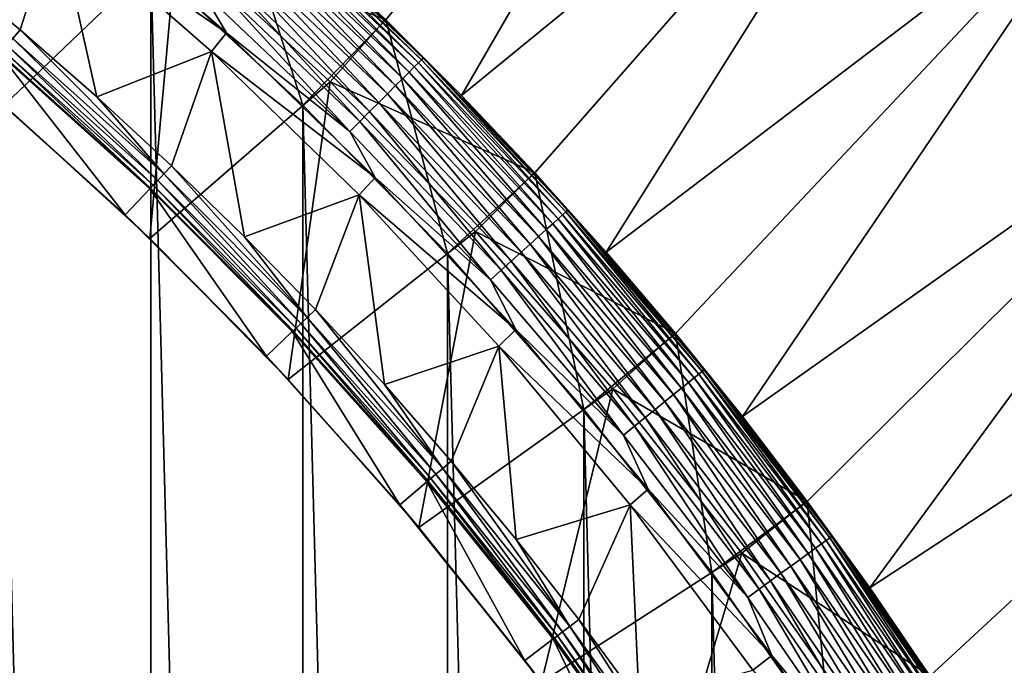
# Model space of a CAD drawing. Header units: metres. Extents: x -24 to 236, y -24 to 24.
# Tile 247 of 256: x 170.22 to 174.35, y 9.36 to 12.07. Entities that reach past the tile are written whole.
import ezdxf

# ---------------------------------------------------------------- set-up
doc = ezdxf.new("R2010")
doc.units = ezdxf.units.M
doc.layers.add('solid_10392024', color=7, linetype='CONTINUOUS')

msp = doc.modelspace()

# ---------------------------------------------------------------- linework, layer by layer
at = {"layer": 'solid_10392024'}
for points in [[(140.5, -23.5), (140.5, 23.5), (179.5, 23.5)], [(179.5, -23.5), (140.5, -23.5), (179.5, 23.5)], [(171.42955, 12.380944, 7.2), (171.755096, 12.072296, 7.2), (173.469315, 14.169683, 4.5)], [(171.755096, 12.072296, 7.2), (172.072296, 11.755091, 7.2), (173.469315, 14.169683, 4.5)], [(172.072296, 11.755091, 7.2), (174.169724, 13.46928, 4.5), (173.469315, 14.169683, 4.5)], [(172.072296, 11.755091, 7.2), (172.380951, 11.429554, 7.2), (174.169724, 13.46928, 4.5)], [(172.380951, 11.429554, 7.2), (172.680817, 11.095917, 7.2), (174.169724, 13.46928, 4.5)], [(172.680817, 11.095917, 7.2), (174.833694, 12.734358, 4.5), (174.169724, 13.46928, 4.5)], [(170.150574, 11.713918, 33.650002), (170.200882, 12.968891, 32.650002), (170.875992, 12.408164, 32.650002)], [(170.766663, -12.304524, 45.650002), (170.766663, 12.304524, 45.650002), (170.096527, 12.860106, 45.650002)], [(170.096527, -12.860106, 45.650002), (170.766663, -12.304524, 45.650002), (170.096527, 12.860106, 45.650002)], [(172.680817, 11.095917, 7.2), (172.97171, 10.754415, 7.2), (174.833694, 12.734358, 4.5)], [(172.97171, 10.754415, 7.2), (173.253387, 10.40529, 7.2), (174.833694, 12.734358, 4.5)], [(173.253387, 10.40529, 7.2), (175.459641, 11.966701, 4.5), (174.833694, 12.734358, 4.5)], [(171.406204, 11.714132, 45.650002), (171.095932, 12.680799, 45.150002), (170.766663, 12.304524, 45.650002)], [(171.095932, 12.680799, 45.150002), (171.755066, 12.072324, 45.150002), (171.753693, 12.073656, 32.650002)], [(171.406204, 11.714132, 45.650002), (171.755066, 12.072324, 45.150002), (171.095932, 12.680799, 45.150002)], [(170.371475, 12.509792, 31.9), (171.085754, 12.017838, 31.9), (170.430099, 12.591088, 31.9)], [(170.980606, 12.195206, 31.896355), (170.430099, 12.591088, 31.9), (171.085754, 12.017838, 31.9)], [(169.888824, 12.302241, 31.092821), (170.218323, 12.029946, 31.092821), (170.371475, 12.509792, 31.9)], [(170.218323, 12.029946, 31.092821), (170.540344, 11.748829, 31.092821), (170.371475, 12.509792, 31.9)], [(170.371475, 12.509792, 31.9), (171.022705, 11.939938, 31.9), (171.085754, 12.017838, 31.9)], [(170.540344, 11.748829, 31.092821), (171.022705, 11.939938, 31.9), (170.371475, 12.509792, 31.9)], [(171.236679, 12.479596, 31.631933), (171.874405, 11.874411, 31.631933), (171.253235, 12.497987, 31.576794)], [(171.253235, 12.497987, 31.576794), (171.891907, 11.891911, 31.576794), (171.265228, 12.5113, 31.519072)], [(171.874405, 11.874411, 31.631933), (171.891907, 11.891911, 31.576794), (171.253235, 12.497987, 31.576794)], [(171.265228, 12.5113, 31.519072), (171.904572, 11.904577, 31.519072), (171.272461, 12.519341, 31.459608)], [(171.891907, 11.891911, 31.576794), (171.904572, 11.904577, 31.519072), (171.265228, 12.5113, 31.519072)], [(171.272461, 12.519341, 31.459608), (171.912231, 11.912228, 31.459608), (171.42955, 12.380944, 31.4)], [(171.904572, 11.904577, 31.519072), (171.912231, 11.912228, 31.459608), (171.272461, 12.519341, 31.459608)], [(171.190872, 12.428722, 31.731291), (171.826004, 11.826004, 31.731291), (171.21579, 12.456394, 31.683683)], [(171.21579, 12.456394, 31.683683), (171.852341, 11.852334, 31.683683), (171.236679, 12.479596, 31.631933)], [(171.826004, 11.826004, 31.731291), (171.852341, 11.852334, 31.683683), (171.21579, 12.456394, 31.683683)], [(171.852341, 11.852334, 31.683683), (171.874405, 11.874411, 31.631933), (171.236679, 12.479596, 31.631933)], [(171.162292, 12.396984, 31.774055), (171.795807, 11.795805, 31.774055), (171.190872, 12.428722, 31.731291)], [(171.795807, 11.795805, 31.774055), (171.826004, 11.826004, 31.731291), (171.190872, 12.428722, 31.731291)], [(170.76297, 11.153852, 33.650002), (170.150574, 11.713918, 33.650002), (170.875992, 12.408164, 32.650002)], [(170.76297, 11.153852, 33.650002), (170.875992, 12.408164, 32.650002), (171.520355, 11.812342, 32.650002)], [(171.520355, 11.812342, 32.650002), (170.875992, 12.408164, 32.650002), (171.753693, 12.073656, 32.650002)], [(171.130478, 12.361643, 31.811354), (171.762177, 11.762177, 31.811354), (171.162292, 12.396984, 31.774055)], [(171.762177, 11.762177, 31.811354), (171.795807, 11.795805, 31.774055), (171.162292, 12.396984, 31.774055)], [(172.072296, 11.755091, 31.4), (171.755096, 12.072296, 7.2), (171.42955, 12.380944, 7.2)], [(171.42955, 12.380944, 31.4), (172.072296, 11.755091, 31.4), (171.42955, 12.380944, 7.2)], [(171.912231, 11.912228, 31.459608), (172.072296, 11.755091, 31.4), (171.42955, 12.380944, 31.4)], [(171.095871, 12.323215, 31.842644), (171.725616, 11.725614, 31.842644), (171.130478, 12.361643, 31.811354)], [(171.725616, 11.725614, 31.842644), (171.762177, 11.762177, 31.811354), (171.130478, 12.361643, 31.811354)], [(170.187653, 11.993826, 30.999844), (170.218323, 12.029946, 31.092821), (169.888824, 12.302241, 31.092821)], [(171.406204, -11.714132, 45.650002), (171.406204, 11.714132, 45.650002), (170.766663, 12.304524, 45.650002)], [(170.766663, -12.304524, 45.650002), (171.406204, -11.714132, 45.650002), (170.766663, 12.304524, 45.650002)], [(171.059006, 12.282263, 31.867466), (171.686646, 11.686647, 31.867466), (171.095871, 12.323215, 31.842644)], [(171.686646, 11.686647, 31.867466), (171.725616, 11.725614, 31.842644), (171.095871, 12.323215, 31.842644)], [(171.020386, 12.239385, 31.885456), (171.645844, 11.645848, 31.885456), (171.059006, 12.282263, 31.867466)], [(171.645844, 11.645848, 31.885456), (171.686646, 11.686647, 31.867466), (171.059006, 12.282263, 31.867466)], [(170.980606, 12.195206, 31.896355), (171.603806, 11.603812, 31.896355), (171.020386, 12.239385, 31.885456)], [(171.603806, 11.603812, 31.896355), (171.645844, 11.645848, 31.885456), (171.020386, 12.239385, 31.885456)], [(170.980606, 12.195206, 31.896355), (171.085754, 12.017838, 31.9), (171.603806, 11.603812, 31.896355)], [(172.013519, 11.090444, 45.650002), (171.755066, 12.072324, 45.150002), (171.406204, 11.714132, 45.650002)], [(171.520355, 11.812342, 32.650002), (171.753693, 12.073656, 32.650002), (172.379639, 11.430965, 32.650002)], [(171.755066, 12.072324, 45.150002), (172.379639, 11.430965, 32.650002), (171.753693, 12.073656, 32.650002)], [(171.755066, 12.072324, 45.150002), (172.380936, 11.429559, 45.150002), (172.379639, 11.430965, 32.650002)], [(172.013519, 11.090444, 45.650002), (172.380936, 11.429559, 45.150002), (171.755066, 12.072324, 45.150002)], [(172.072296, 11.755091, 31.4), (172.072296, 11.755091, 7.2), (171.755096, 12.072296, 7.2)], [(170.822037, 11.424687, 30.999844), (170.218323, 12.029946, 31.092821), (170.187653, 11.993826, 30.999844)], [(170.822037, 11.424687, 30.999844), (170.540344, 11.748829, 31.092821), (170.218323, 12.029946, 31.092821)], [(171.022705, 11.939938, 31.9), (171.709915, 11.410532, 31.9), (171.085754, 12.017838, 31.9)], [(171.603806, 11.603812, 31.896355), (171.085754, 12.017838, 31.9), (171.709915, 11.410532, 31.9)], [(170.16333, 11.965188, 30.902037), (170.145752, 11.944508, 30.800835), (170.777542, 11.37771, 30.800835)], [(170.187653, 11.993826, 30.999844), (170.16333, 11.965188, 30.902037), (170.796204, 11.397409, 30.902037)], [(170.796204, 11.397409, 30.902037), (170.16333, 11.965188, 30.902037), (170.777542, 11.37771, 30.800835)], [(170.822037, 11.424687, 30.999844), (170.187653, 11.993826, 30.999844), (170.796204, 11.397409, 30.902037)], [(173.253387, 10.40529, 7.2), (173.525696, 10.04879, 7.2), (175.459641, 11.966701, 4.5)], [(173.525696, 10.04879, 7.2), (173.788406, 9.685168, 7.2), (175.459641, 11.966701, 4.5)], [(173.788406, 9.685168, 7.2), (176.045959, 11.168249, 4.5), (175.459641, 11.966701, 4.5)], [(170.65921, 11.253036, 30.592821), (170.131592, 11.927839, 30.592821), (170.034485, 11.813512, 30.592821)], [(170.135147, 11.932012, 30.69735), (170.131592, 11.927839, 30.592821), (170.762527, 11.361794, 30.592821)], [(170.65921, 11.253036, 30.592821), (170.762527, 11.361794, 30.592821), (170.131592, 11.927839, 30.592821)], [(170.145752, 11.944508, 30.800835), (170.135147, 11.932012, 30.69735), (170.766266, 11.365807, 30.69735)], [(170.766266, 11.365807, 30.69735), (170.135147, 11.932012, 30.69735), (170.762527, 11.361794, 30.592821)], [(170.777542, 11.37771, 30.800835), (170.145752, 11.944508, 30.800835), (170.766266, 11.365807, 30.69735)], [(170.540344, 11.748829, 31.092821), (170.85463, 11.459094, 31.092821), (171.022705, 11.939938, 31.9)], [(170.85463, 11.459094, 31.092821), (171.16095, 11.160955, 31.092821), (171.022705, 11.939938, 31.9)], [(171.022705, 11.939938, 31.9), (171.64241, 11.336527, 31.9), (171.709915, 11.410532, 31.9)], [(171.16095, 11.160955, 31.092821), (171.64241, 11.336527, 31.9), (171.022705, 11.939938, 31.9)], [(171.874405, 11.874411, 31.631933), (172.479599, 11.236678, 31.631933), (171.891907, 11.891911, 31.576794)], [(171.891907, 11.891911, 31.576794), (172.497986, 11.253239, 31.576794), (171.904572, 11.904577, 31.519072)], [(172.479599, 11.236678, 31.631933), (172.497986, 11.253239, 31.576794), (171.891907, 11.891911, 31.576794)], [(171.904572, 11.904577, 31.519072), (172.511307, 11.265225, 31.519072), (171.912231, 11.912228, 31.459608)], [(172.497986, 11.253239, 31.576794), (172.511307, 11.265225, 31.519072), (171.904572, 11.904577, 31.519072)], [(171.912231, 11.912228, 31.459608), (172.519333, 11.272465, 31.459608), (172.072296, 11.755091, 31.4)], [(172.511307, 11.265225, 31.519072), (172.519333, 11.272465, 31.459608), (171.912231, 11.912228, 31.459608)], [(171.826004, 11.826004, 31.731291), (172.428726, 11.190872, 31.731291), (171.852341, 11.852334, 31.683683)], [(171.852341, 11.852334, 31.683683), (172.45639, 11.215788, 31.683683), (171.874405, 11.874411, 31.631933)], [(172.428726, 11.190872, 31.731291), (172.45639, 11.215788, 31.683683), (171.852341, 11.852334, 31.683683)], [(172.45639, 11.215788, 31.683683), (172.479599, 11.236678, 31.631933), (171.874405, 11.874411, 31.631933)], [(170.65921, 11.253036, 30.592821), (170.034485, 11.813512, 30.592821), (170.150574, 11.713918, 33.650002)], [(171.344482, 10.561852, 33.650002), (170.76297, 11.153852, 33.650002), (171.520355, 11.812342, 32.650002)], [(171.344482, 10.561852, 33.650002), (171.520355, 11.812342, 32.650002), (172.132034, 11.183181, 32.650002)], [(172.132034, 11.183181, 32.650002), (171.520355, 11.812342, 32.650002), (172.379639, 11.430965, 32.650002)], [(171.762177, 11.762177, 31.811354), (172.361649, 11.130473, 31.811354), (171.795807, 11.795805, 31.774055)], [(171.795807, 11.795805, 31.774055), (172.396988, 11.162294, 31.774055), (171.826004, 11.826004, 31.731291)], [(172.361649, 11.130473, 31.811354), (172.396988, 11.162294, 31.774055), (171.795807, 11.795805, 31.774055)], [(172.396988, 11.162294, 31.774055), (172.428726, 11.190872, 31.731291), (171.826004, 11.826004, 31.731291)], [(171.725616, 11.725614, 31.842644), (172.323212, 11.095873, 31.842644), (171.762177, 11.762177, 31.811354)], [(172.323212, 11.095873, 31.842644), (172.361649, 11.130473, 31.811354), (171.762177, 11.762177, 31.811354)], [(172.680817, 11.095917, 31.4), (172.380951, 11.429554, 7.2), (172.072296, 11.755091, 7.2)], [(172.072296, 11.755091, 31.4), (172.680817, 11.095917, 31.4), (172.072296, 11.755091, 7.2)], [(172.519333, 11.272465, 31.459608), (172.680817, 11.095917, 31.4), (172.072296, 11.755091, 31.4)], [(170.65921, 11.253036, 30.592821), (170.150574, 11.713918, 33.650002), (170.76297, 11.153852, 33.650002)], [(170.822037, 11.424687, 30.999844), (170.85463, 11.459094, 31.092821), (170.540344, 11.748829, 31.092821)], [(172.013519, -11.090444, 45.650002), (172.013519, 11.090444, 45.650002), (171.406204, 11.714132, 45.650002)], [(171.406204, -11.714132, 45.650002), (172.013519, -11.090444, 45.650002), (171.406204, 11.714132, 45.650002)], [(171.686646, 11.686647, 31.867466), (172.282257, 11.058999, 31.867466), (171.725616, 11.725614, 31.842644)], [(172.282257, 11.058999, 31.867466), (172.323212, 11.095873, 31.842644), (171.725616, 11.725614, 31.842644)], [(171.645844, 11.645848, 31.885456), (172.23938, 11.020391, 31.885456), (171.686646, 11.686647, 31.867466)], [(172.23938, 11.020391, 31.885456), (172.282257, 11.058999, 31.867466), (171.686646, 11.686647, 31.867466)], [(171.603806, 11.603812, 31.896355), (172.195206, 10.980613, 31.896355), (171.645844, 11.645848, 31.885456)], [(172.195206, 10.980613, 31.896355), (172.23938, 11.020391, 31.885456), (171.645844, 11.645848, 31.885456)], [(171.603806, 11.603812, 31.896355), (171.709915, 11.410532, 31.9), (172.195206, 10.980613, 31.896355)], [(170.822037, 11.424687, 30.999844), (170.796204, 11.397409, 30.902037), (171.397415, 10.7962, 30.902037)], [(171.424683, 10.822039, 30.999844), (170.85463, 11.459094, 31.092821), (170.822037, 11.424687, 30.999844)], [(171.424683, 10.822039, 30.999844), (170.822037, 11.424687, 30.999844), (171.397415, 10.7962, 30.902037)], [(171.424683, 10.822039, 30.999844), (171.16095, 11.160955, 31.092821), (170.85463, 11.459094, 31.092821)], [(172.586853, 10.435217, 45.650002), (172.380936, 11.429559, 45.150002), (172.013519, 11.090444, 45.650002)], [(172.132034, 11.183181, 32.650002), (172.379639, 11.430965, 32.650002), (172.970612, 10.755733, 32.650002)], [(172.380936, 11.429559, 45.150002), (172.970612, 10.755733, 32.650002), (172.379639, 11.430965, 32.650002)], [(172.380936, 11.429559, 45.150002), (172.971756, 10.754346, 45.150002), (172.970612, 10.755733, 32.650002)], [(172.586853, 10.435217, 45.650002), (172.971756, 10.754346, 45.150002), (172.380936, 11.429559, 45.150002)], [(172.680817, 11.095917, 31.4), (172.680817, 11.095917, 7.2), (172.380951, 11.429554, 7.2)], [(170.796204, 11.397409, 30.902037), (170.777542, 11.37771, 30.800835), (171.377716, 10.777539, 30.800835)], [(171.397415, 10.7962, 30.902037), (170.796204, 11.397409, 30.902037), (171.377716, 10.777539, 30.800835)], [(171.64241, 11.336527, 31.9), (172.300858, 10.770857, 31.9), (171.709915, 11.410532, 31.9)], [(172.195206, 10.980613, 31.896355), (171.709915, 11.410532, 31.9), (172.300858, 10.770857, 31.9)], [(171.252945, 10.659323, 30.592821), (170.762527, 11.361794, 30.592821), (170.65921, 11.253036, 30.592821)], [(170.766266, 11.365807, 30.69735), (170.762527, 11.361794, 30.592821), (171.361847, 10.762466, 30.592821)], [(171.252945, 10.659323, 30.592821), (171.361847, 10.762466, 30.592821), (170.762527, 11.361794, 30.592821)], [(170.777542, 11.37771, 30.800835), (170.766266, 11.365807, 30.69735), (171.365799, 10.766264, 30.69735)], [(171.365799, 10.766264, 30.69735), (170.766266, 11.365807, 30.69735), (171.361847, 10.762466, 30.592821)], [(171.377716, 10.777539, 30.800835), (170.777542, 11.37771, 30.800835), (171.365799, 10.766264, 30.69735)], [(171.16095, 11.160955, 31.092821), (171.459091, 10.85463, 31.092821), (171.64241, 11.336527, 31.9)], [(171.459091, 10.85463, 31.092821), (171.748825, 10.540345, 31.092821), (171.64241, 11.336527, 31.9)], [(171.64241, 11.336527, 31.9), (172.229141, 10.700942, 31.9), (172.300858, 10.770857, 31.9)], [(171.748825, 10.540345, 31.092821), (172.229141, 10.700942, 31.9), (171.64241, 11.336527, 31.9)], [(172.497986, 11.253239, 31.576794), (173.069809, 10.583722, 31.576794), (172.511307, 11.265225, 31.519072)], [(172.511307, 11.265225, 31.519072), (173.083725, 10.594995, 31.519072), (172.519333, 11.272465, 31.459608)], [(173.069809, 10.583722, 31.576794), (173.083725, 10.594995, 31.519072), (172.511307, 11.265225, 31.519072)], [(172.519333, 11.272465, 31.459608), (173.092133, 10.601805, 31.459608), (172.680817, 11.095917, 31.4)], [(173.083725, 10.594995, 31.519072), (173.092133, 10.601805, 31.459608), (172.519333, 11.272465, 31.459608)], [(171.252945, 10.659323, 30.592821), (170.65921, 11.253036, 30.592821), (170.76297, 11.153852, 33.650002)], [(172.428726, 11.190872, 31.731291), (172.997375, 10.525066, 31.731291), (172.45639, 11.215788, 31.683683)], [(172.45639, 11.215788, 31.683683), (173.026306, 10.5485, 31.683683), (172.479599, 11.236678, 31.631933)], [(172.997375, 10.525066, 31.731291), (173.026306, 10.5485, 31.683683), (172.45639, 11.215788, 31.683683)], [(172.479599, 11.236678, 31.631933), (173.050568, 10.568148, 31.631933), (172.497986, 11.253239, 31.576794)], [(173.026306, 10.5485, 31.683683), (173.050568, 10.568148, 31.631933), (172.479599, 11.236678, 31.631933)], [(173.050568, 10.568148, 31.631933), (173.069809, 10.583722, 31.576794), (172.497986, 11.253239, 31.576794)], [(171.893646, 9.939376, 33.650002), (171.344482, 10.561852, 33.650002), (172.132034, 11.183181, 32.650002)], [(171.893646, 9.939376, 33.650002), (172.132034, 11.183181, 32.650002), (172.709503, 10.522294, 32.650002)], [(172.709503, 10.522294, 32.650002), (172.132034, 11.183181, 32.650002), (172.970612, 10.755733, 32.650002)], [(172.396988, 11.162294, 31.774055), (172.964188, 10.498189, 31.774055), (172.428726, 11.190872, 31.731291)], [(172.964188, 10.498189, 31.774055), (172.997375, 10.525066, 31.731291), (172.428726, 11.190872, 31.731291)], [(171.252945, 10.659323, 30.592821), (170.76297, 11.153852, 33.650002), (171.344482, 10.561852, 33.650002)], [(171.424683, 10.822039, 30.999844), (171.459091, 10.85463, 31.092821), (171.16095, 11.160955, 31.092821)], [(172.361649, 11.130473, 31.811354), (172.927231, 10.468261, 31.811354), (172.396988, 11.162294, 31.774055)], [(172.927231, 10.468261, 31.811354), (172.964188, 10.498189, 31.774055), (172.396988, 11.162294, 31.774055)], [(173.788406, 9.685168, 7.2), (174.041336, 9.314681, 7.2), (176.045959, 11.168249, 4.5)], [(174.041336, 9.314681, 7.2), (174.284332, 8.937593, 7.2), (176.045959, 11.168249, 4.5)], [(174.284332, 8.937593, 7.2), (176.590988, 10.341247, 4.5), (176.045959, 11.168249, 4.5)], [(172.586853, -10.435217, 45.650002), (172.586853, 10.435217, 45.650002), (172.013519, 11.090444, 45.650002)], [(172.013519, -11.090444, 45.650002), (172.586853, -10.435217, 45.650002), (172.013519, 11.090444, 45.650002)], [(172.282257, 11.058999, 31.867466), (172.844208, 10.401039, 31.867466), (172.323212, 11.095873, 31.842644)], [(172.323212, 11.095873, 31.842644), (172.887039, 10.435719, 31.842644), (172.361649, 11.130473, 31.811354)], [(172.844208, 10.401039, 31.867466), (172.887039, 10.435719, 31.842644), (172.323212, 11.095873, 31.842644)], [(172.887039, 10.435719, 31.842644), (172.927231, 10.468261, 31.811354), (172.361649, 11.130473, 31.811354)], [(173.253387, 10.40529, 31.4), (172.97171, 10.754415, 7.2), (172.680817, 11.095917, 7.2)], [(172.680817, 11.095917, 31.4), (173.253387, 10.40529, 31.4), (172.680817, 11.095917, 7.2)], [(173.092133, 10.601805, 31.459608), (173.253387, 10.40529, 31.4), (172.680817, 11.095917, 31.4)], [(172.23938, 11.020391, 31.885456), (172.799377, 10.364728, 31.885456), (172.282257, 11.058999, 31.867466)], [(172.799377, 10.364728, 31.885456), (172.844208, 10.401039, 31.867466), (172.282257, 11.058999, 31.867466)], [(172.195206, 10.980613, 31.896355), (172.753174, 10.327316, 31.896355), (172.23938, 11.020391, 31.885456)], [(172.753174, 10.327316, 31.896355), (172.799377, 10.364728, 31.885456), (172.23938, 11.020391, 31.885456)], [(172.195206, 10.980613, 31.896355), (172.300858, 10.770857, 31.9), (172.753174, 10.327316, 31.896355)], [(171.99382, 10.187648, 30.999844), (171.459091, 10.85463, 31.092821), (171.424683, 10.822039, 30.999844)], [(171.99382, 10.187648, 30.999844), (171.748825, 10.540345, 31.092821), (171.459091, 10.85463, 31.092821)], [(171.424683, 10.822039, 30.999844), (171.397415, 10.7962, 30.902037), (171.965195, 10.163322, 30.902037)], [(171.99382, 10.187648, 30.999844), (171.424683, 10.822039, 30.999844), (171.965195, 10.163322, 30.902037)], [(171.813446, 10.034569, 30.592821), (171.361847, 10.762466, 30.592821), (171.252945, 10.659323, 30.592821)], [(171.365799, 10.766264, 30.69735), (171.361847, 10.762466, 30.592821), (171.927826, 10.131598, 30.592821)], [(171.813446, 10.034569, 30.592821), (171.927826, 10.131598, 30.592821), (171.361847, 10.762466, 30.592821)], [(171.377716, 10.777539, 30.800835), (171.365799, 10.766264, 30.69735), (171.932007, 10.135141, 30.69735)], [(171.932007, 10.135141, 30.69735), (171.365799, 10.766264, 30.69735), (171.927826, 10.131598, 30.592821)], [(171.397415, 10.7962, 30.902037), (171.377716, 10.777539, 30.800835), (171.944504, 10.145757, 30.800835)], [(171.944504, 10.145757, 30.800835), (171.377716, 10.777539, 30.800835), (171.932007, 10.135141, 30.69735)], [(171.965195, 10.163322, 30.902037), (171.397415, 10.7962, 30.902037), (171.944504, 10.145757, 30.800835)], [(172.229141, 10.700942, 31.9), (172.856903, 10.100616, 31.9), (172.300858, 10.770857, 31.9)], [(172.753174, 10.327316, 31.896355), (172.300858, 10.770857, 31.9), (172.856903, 10.100616, 31.9)], [(173.124329, 9.750616, 45.650002), (172.971756, 10.754346, 45.150002), (172.586853, 10.435217, 45.650002)], [(172.709503, 10.522294, 32.650002), (172.970612, 10.755733, 32.650002), (173.524811, 10.049972, 32.650002)], [(172.971756, 10.754346, 45.150002), (173.524811, 10.049972, 32.650002), (172.970612, 10.755733, 32.650002)], [(173.253387, 10.40529, 31.4), (173.253387, 10.40529, 7.2), (172.97171, 10.754415, 7.2)], [(172.971756, 10.754346, 45.150002), (173.52565, 10.048852, 45.150002), (173.524811, 10.049972, 32.650002)], [(173.124329, 9.750616, 45.650002), (173.52565, 10.048852, 45.150002), (172.971756, 10.754346, 45.150002)], [(171.748825, 10.540345, 31.092821), (172.029953, 10.218328, 31.092821), (172.229141, 10.700942, 31.9)], [(172.029953, 10.218328, 31.092821), (172.302246, 9.888818, 31.092821), (172.229141, 10.700942, 31.9)], [(172.229141, 10.700942, 31.9), (172.781555, 10.034653, 31.9), (172.856903, 10.100616, 31.9)], [(172.302246, 9.888818, 31.092821), (172.781555, 10.034653, 31.9), (172.229141, 10.700942, 31.9)], [(171.813446, 10.034569, 30.592821), (171.252945, 10.659323, 30.592821), (171.344482, 10.561852, 33.650002)], [(173.069809, 10.583722, 31.576794), (173.605804, 9.885197, 31.576794), (173.083725, 10.594995, 31.519072)], [(173.083725, 10.594995, 31.519072), (173.6203, 9.895726, 31.519072), (173.092133, 10.601805, 31.459608)], [(173.605804, 9.885197, 31.576794), (173.6203, 9.895726, 31.519072), (173.083725, 10.594995, 31.519072)], [(173.092133, 10.601805, 31.459608), (173.629059, 9.902085, 31.459608), (173.253387, 10.40529, 31.4)], [(173.6203, 9.895726, 31.519072), (173.629059, 9.902085, 31.459608), (173.092133, 10.601805, 31.459608)], [(171.813446, 10.034569, 30.592821), (171.344482, 10.561852, 33.650002), (171.893646, 9.939376, 33.650002)], [(173.026306, 10.5485, 31.683683), (173.560532, 9.852299, 31.683683), (173.050568, 10.568148, 31.631933)], [(173.050568, 10.568148, 31.631933), (173.585785, 9.870649, 31.631933), (173.069809, 10.583722, 31.576794)], [(173.560532, 9.852299, 31.683683), (173.585785, 9.870649, 31.631933), (173.050568, 10.568148, 31.631933)], [(173.585785, 9.870649, 31.631933), (173.605804, 9.885197, 31.576794), (173.069809, 10.583722, 31.576794)], [(171.99382, 10.187648, 30.999844), (172.029953, 10.218328, 31.092821), (171.748825, 10.540345, 31.092821)], [(172.408432, 9.288753, 33.650002), (171.893646, 9.939376, 33.650002), (172.709503, 10.522294, 32.650002)], [(172.408432, 9.288753, 33.650002), (172.709503, 10.522294, 32.650002), (173.251114, 9.831486, 32.650002)], [(173.251114, 9.831486, 32.650002), (172.709503, 10.522294, 32.650002), (173.524811, 10.049972, 32.650002)], [(172.964188, 10.498189, 31.774055), (173.49585, 9.805308, 31.774055), (172.997375, 10.525066, 31.731291)], [(172.997375, 10.525066, 31.731291), (173.530396, 9.830412, 31.731291), (173.026306, 10.5485, 31.683683)], [(173.49585, 9.805308, 31.774055), (173.530396, 9.830412, 31.731291), (172.997375, 10.525066, 31.731291)], [(173.530396, 9.830412, 31.731291), (173.560532, 9.852299, 31.683683), (173.026306, 10.5485, 31.683683)], [(172.927231, 10.468261, 31.811354), (173.457382, 9.777356, 31.811354), (172.964188, 10.498189, 31.774055)], [(173.457382, 9.777356, 31.811354), (173.49585, 9.805308, 31.774055), (172.964188, 10.498189, 31.774055)], [(173.124329, -9.750616, 45.650002), (173.124329, 9.750616, 45.650002), (172.586853, 10.435217, 45.650002)], [(172.586853, -10.435217, 45.650002), (173.124329, -9.750616, 45.650002), (172.586853, 10.435217, 45.650002)], [(172.844208, 10.401039, 31.867466), (173.370956, 9.714571, 31.867466), (172.887039, 10.435719, 31.842644)], [(172.887039, 10.435719, 31.842644), (173.415543, 9.746962, 31.842644), (172.927231, 10.468261, 31.811354)], [(173.370956, 9.714571, 31.867466), (173.415543, 9.746962, 31.842644), (172.887039, 10.435719, 31.842644)], [(173.415543, 9.746962, 31.842644), (173.457382, 9.777356, 31.811354), (172.927231, 10.468261, 31.811354)], [(172.799377, 10.364728, 31.885456), (173.32428, 9.680656, 31.885456), (172.844208, 10.401039, 31.867466)], [(173.32428, 9.680656, 31.885456), (173.370956, 9.714571, 31.867466), (172.844208, 10.401039, 31.867466)], [(173.788406, 9.685168, 31.4), (173.525696, 10.04879, 7.2), (173.253387, 10.40529, 7.2)], [(173.253387, 10.40529, 31.4), (173.788406, 9.685168, 31.4), (173.253387, 10.40529, 7.2)], [(173.629059, 9.902085, 31.459608), (173.788406, 9.685168, 31.4), (173.253387, 10.40529, 31.4)], [(172.753174, 10.327316, 31.896355), (173.276184, 9.645714, 31.896355), (172.799377, 10.364728, 31.885456)], [(173.276184, 9.645714, 31.896355), (173.32428, 9.680656, 31.885456), (172.799377, 10.364728, 31.885456)], [(172.753174, 10.327316, 31.896355), (172.856903, 10.100616, 31.9), (173.276184, 9.645714, 31.896355)], [(174.284332, 8.937593, 7.2), (174.517181, 8.554169, 7.2), (176.590988, 10.341247, 4.5)], [(171.99382, 10.187648, 30.999844), (171.965195, 10.163322, 30.902037), (172.497879, 9.500635, 30.902037)], [(172.527786, 9.523374, 30.999844), (172.029953, 10.218328, 31.092821), (171.99382, 10.187648, 30.999844)], [(172.527786, 9.523374, 30.999844), (171.99382, 10.187648, 30.999844), (172.497879, 9.500635, 30.902037)], [(172.527786, 9.523374, 30.999844), (172.302246, 9.888818, 31.092821), (172.029953, 10.218328, 31.092821)], [(171.944504, 10.145757, 30.800835), (171.932007, 10.135141, 30.69735), (172.463211, 9.474292, 30.69735)], [(171.965195, 10.163322, 30.902037), (171.944504, 10.145757, 30.800835), (172.476273, 9.484214, 30.800835)], [(172.476273, 9.484214, 30.800835), (171.944504, 10.145757, 30.800835), (172.463211, 9.474292, 30.69735)], [(172.497879, 9.500635, 30.902037), (171.965195, 10.163322, 30.902037), (172.476273, 9.484214, 30.800835)], [(172.339478, 9.380157, 30.592821), (171.927826, 10.131598, 30.592821), (171.813446, 10.034569, 30.592821)], [(171.932007, 10.135141, 30.69735), (171.927826, 10.131598, 30.592821), (172.458817, 9.471019, 30.592821)], [(172.339478, 9.380157, 30.592821), (172.458817, 9.471019, 30.592821), (171.927826, 10.131598, 30.592821)], [(172.463211, 9.474292, 30.69735), (171.932007, 10.135141, 30.69735), (172.458817, 9.471019, 30.592821)], [(172.781555, 10.034653, 31.9), (173.37648, 9.401706, 31.9), (172.856903, 10.100616, 31.9)], [(173.276184, 9.645714, 31.896355), (172.856903, 10.100616, 31.9), (173.37648, 9.401706, 31.9)], [(172.339478, 9.380157, 30.592821), (171.813446, 10.034569, 30.592821), (171.893646, 9.939376, 33.650002)], [(172.302246, 9.888818, 31.092821), (172.565506, 9.552054, 31.092821), (172.781555, 10.034653, 31.9)], [(172.565506, 9.552054, 31.092821), (172.819565, 9.208285, 31.092821), (172.781555, 10.034653, 31.9)], [(172.781555, 10.034653, 31.9), (173.297318, 9.340439, 31.9), (173.37648, 9.401706, 31.9)], [(172.819565, 9.208285, 31.092821), (173.297318, 9.340439, 31.9), (172.781555, 10.034653, 31.9)], [(173.624756, 9.038149, 45.650002), (173.52565, 10.048852, 45.150002), (173.124329, 9.750616, 45.650002)], [(173.251114, 9.831486, 32.650002), (173.524811, 10.049972, 32.650002), (174.040558, 9.315854, 32.650002)], [(173.52565, 10.048852, 45.150002), (174.040558, 9.315854, 32.650002), (173.524811, 10.049972, 32.650002)], [(173.52565, 10.048852, 45.150002), (174.041397, 9.314595, 45.150002), (174.040558, 9.315854, 32.650002)], [(173.624756, 9.038149, 45.650002), (174.041397, 9.314595, 45.150002), (173.52565, 10.048852, 45.150002)], [(173.788406, 9.685168, 31.4), (173.788406, 9.685168, 7.2), (173.525696, 10.04879, 7.2)], [(172.339478, 9.380157, 30.592821), (171.893646, 9.939376, 33.650002), (172.408432, 9.288753, 33.650002)], [(173.605804, 9.885197, 31.576794), (174.104507, 9.159576, 31.576794), (173.6203, 9.895726, 31.519072)], [(173.6203, 9.895726, 31.519072), (174.119537, 9.169333, 31.519072), (173.629059, 9.902085, 31.459608)], [(174.104507, 9.159576, 31.576794), (174.119537, 9.169333, 31.519072), (173.6203, 9.895726, 31.519072)], [(173.629059, 9.902085, 31.459608), (174.128601, 9.175225, 31.459608), (173.788406, 9.685168, 31.4)], [(174.119537, 9.169333, 31.519072), (174.128601, 9.175225, 31.459608), (173.629059, 9.902085, 31.459608)], [(172.527786, 9.523374, 30.999844), (172.565506, 9.552054, 31.092821), (172.302246, 9.888818, 31.092821)], [(173.530396, 9.830412, 31.731291), (174.026337, 9.108813, 31.731291), (173.560532, 9.852299, 31.683683)], [(173.560532, 9.852299, 31.683683), (174.057571, 9.129093, 31.683683), (173.585785, 9.870649, 31.631933)], [(174.026337, 9.108813, 31.731291), (174.057571, 9.129093, 31.683683), (173.560532, 9.852299, 31.683683)], [(173.585785, 9.870649, 31.631933), (174.083755, 9.146097, 31.631933), (173.605804, 9.885197, 31.576794)], [(174.057571, 9.129093, 31.683683), (174.083755, 9.146097, 31.631933), (173.585785, 9.870649, 31.631933)], [(174.083755, 9.146097, 31.631933), (174.104507, 9.159576, 31.576794), (173.605804, 9.885197, 31.576794)], [(172.887939, 8.611094, 33.650002), (172.408432, 9.288753, 33.650002), (173.251114, 9.831486, 32.650002)], [(172.887939, 8.611094, 33.650002), (173.251114, 9.831486, 32.650002), (173.755005, 9.113164, 32.650002)], [(173.755005, 9.113164, 32.650002), (173.251114, 9.831486, 32.650002), (174.040558, 9.315854, 32.650002)], [(173.49585, 9.805308, 31.774055), (173.990524, 9.085552, 31.774055), (173.530396, 9.830412, 31.731291)], [(173.990524, 9.085552, 31.774055), (174.026337, 9.108813, 31.731291), (173.530396, 9.830412, 31.731291)], [(173.415543, 9.746962, 31.842644), (173.907272, 9.031488, 31.842644), (173.457382, 9.777356, 31.811354)], [(173.457382, 9.777356, 31.811354), (173.950638, 9.059651, 31.811354), (173.49585, 9.805308, 31.774055)], [(173.907272, 9.031488, 31.842644), (173.950638, 9.059651, 31.811354), (173.457382, 9.777356, 31.811354)], [(173.950638, 9.059651, 31.811354), (173.990524, 9.085552, 31.774055), (173.49585, 9.805308, 31.774055)], [(173.624756, -9.038149, 45.650002), (173.624756, 9.038149, 45.650002), (173.124329, 9.750616, 45.650002)], [(173.124329, -9.750616, 45.650002), (173.624756, -9.038149, 45.650002), (173.124329, 9.750616, 45.650002)], [(173.370956, 9.714571, 31.867466), (173.861053, 9.001475, 31.867466), (173.415543, 9.746962, 31.842644)], [(173.861053, 9.001475, 31.867466), (173.907272, 9.031488, 31.842644), (173.415543, 9.746962, 31.842644)], [(173.32428, 9.680656, 31.885456), (173.812668, 8.970051, 31.885456), (173.370956, 9.714571, 31.867466)], [(173.812668, 8.970051, 31.885456), (173.861053, 9.001475, 31.867466), (173.370956, 9.714571, 31.867466)], [(174.284332, 8.937593, 31.4), (174.041336, 9.314681, 7.2), (173.788406, 9.685168, 7.2)], [(173.788406, 9.685168, 31.4), (174.284332, 8.937593, 31.4), (173.788406, 9.685168, 7.2)], [(174.128601, 9.175225, 31.459608), (174.284332, 8.937593, 31.4), (173.788406, 9.685168, 31.4)], [(173.276184, 9.645714, 31.896355), (173.762802, 8.937673, 31.896355), (173.32428, 9.680656, 31.885456)], [(173.276184, 9.645714, 31.896355), (173.37648, 9.401706, 31.9), (173.762802, 8.937673, 31.896355)], [(173.762802, 8.937673, 31.896355), (173.812668, 8.970051, 31.885456), (173.32428, 9.680656, 31.885456)], [(172.527786, 9.523374, 30.999844), (172.497879, 9.500635, 30.902037), (172.993896, 8.810081, 30.902037)], [(173.024994, 8.831166, 30.999844), (172.565506, 9.552054, 31.092821), (172.527786, 9.523374, 30.999844)], [(173.024994, 8.831166, 30.999844), (172.527786, 9.523374, 30.999844), (172.993896, 8.810081, 30.902037)], [(173.024994, 8.831166, 30.999844), (172.819565, 9.208285, 31.092821), (172.565506, 9.552054, 31.092821)], [(172.476273, 9.484214, 30.800835), (172.463211, 9.474292, 30.69735), (172.95787, 8.785652, 30.69735)], [(172.497879, 9.500635, 30.902037), (172.476273, 9.484214, 30.800835), (172.971436, 8.794853, 30.800835)], [(172.971436, 8.794853, 30.800835), (172.476273, 9.484214, 30.800835), (172.95787, 8.785652, 30.69735)], [(172.993896, 8.810081, 30.902037), (172.497879, 9.500635, 30.902037), (172.971436, 8.794853, 30.800835)], [(172.829239, 8.698293, 30.592821), (172.458817, 9.471019, 30.592821), (172.339478, 9.380157, 30.592821)], [(172.463211, 9.474292, 30.69735), (172.458817, 9.471019, 30.592821), (172.953293, 8.782641, 30.592821)], [(172.829239, 8.698293, 30.592821), (172.953293, 8.782641, 30.592821), (172.458817, 9.471019, 30.592821)], [(172.95787, 8.785652, 30.69735), (172.463211, 9.474292, 30.69735), (172.953293, 8.782641, 30.592821)], [(173.297318, 9.340439, 31.9), (173.858139, 8.676092, 31.9), (173.37648, 9.401706, 31.9)], [(173.762802, 8.937673, 31.896355), (173.37648, 9.401706, 31.9), (173.858139, 8.676092, 31.9)], [(172.829239, 8.698293, 30.592821), (172.339478, 9.380157, 30.592821), (172.408432, 9.288753, 33.650002)]]:
    msp.add_3dface(points, dxfattribs=at)

doc.saveas('drawing.dxf')
